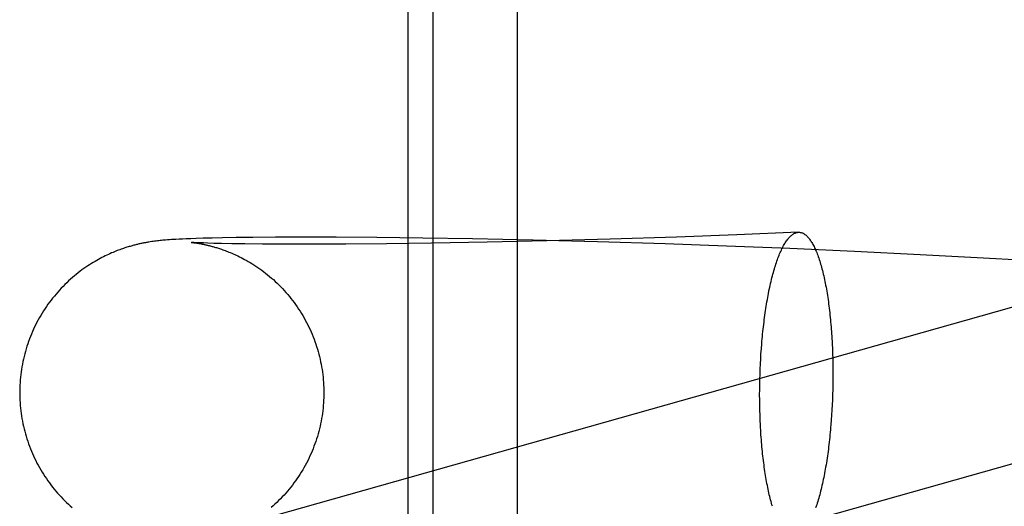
# Model space of a CAD drawing. Header units: inches. Extents: x 0 to 283, y 0 to 183.
# Tile 24 of 79: x 89.497 to 89.6232, y 100.918 to 100.9804. Entities that reach past the tile are written whole.
import ezdxf

# ---------------------------------------------------------------- set-up
doc = ezdxf.new("R2010")
doc.units = ezdxf.units.IN
doc.header["$LTSCALE"] = 15.583333
doc.header["$MEASUREMENT"] = 0
doc.linetypes.add('HIDDEN', pattern=[0.2, 0.1, -0.1])
doc.layers.add('DEFAULT_2', color=8, linetype='HIDDEN')

msp = doc.modelspace()

# ---------------------------------------------------------------- linework, layer by layer
at = {"layer": 'DEFAULT_2', "color": 8, "linetype": 'HIDDEN'}
for p, q in [((89.54671, 100.98203), (89.54671, 100.82578)), ((89.54992, 100.98203), (89.54992, 100.82578)), ((89.56073, 100.98203), (89.56073, 100.82578)), ((89.59681, 100.95312), (89.58892, 100.9528)), ((89.51369, 100.95189), (89.5135, 100.95186)), ((89.51388, 100.95192), (89.51369, 100.95189)), ((89.51407, 100.95195), (89.51388, 100.95192)), ((89.51425, 100.95197), (89.51407, 100.95195)), ((89.51444, 100.95199), (89.51425, 100.95197)), ((89.51462, 100.95202), (89.51444, 100.95199)), ((89.51479, 100.95204), (89.51462, 100.95202)), ((89.51497, 100.95206), (89.51479, 100.95204)), ((89.51514, 100.95207), (89.51497, 100.95206)), ((89.51531, 100.95209), (89.51514, 100.95207)), ((89.51547, 100.9521), (89.51531, 100.95209)), ((89.51564, 100.95212), (89.51547, 100.9521)), ((89.5159, 100.95214), (89.51564, 100.95212)), ((89.51615, 100.95216), (89.5159, 100.95214)), ((89.51642, 100.95218), (89.51615, 100.95216)), ((89.5167, 100.9522), (89.51642, 100.95218)), ((89.51699, 100.95221), (89.5167, 100.9522)), ((89.5174, 100.95224), (89.51699, 100.95221)), ((89.51783, 100.95226), (89.5174, 100.95224)), ((89.51829, 100.95228), (89.51783, 100.95226)), ((89.51891, 100.9523), (89.51829, 100.95228)), ((89.51959, 100.95233), (89.51891, 100.9523)), ((89.52048, 100.95235), (89.51959, 100.95233)), ((89.52164, 100.95238), (89.52048, 100.95235)), ((89.52297, 100.95241), (89.52164, 100.95238)), ((89.52473, 100.95244), (89.52297, 100.95241)), ((89.52684, 100.95247), (89.52473, 100.95244)), ((89.52977, 100.95249), (89.52684, 100.95247)), ((89.5331, 100.9525), (89.52977, 100.95249)), ((89.53753, 100.95249), (89.5331, 100.9525)), ((89.54277, 100.95245), (89.53753, 100.95249)), ((89.54866, 100.95238), (89.54277, 100.95245)), ((89.55501, 100.95228), (89.54866, 100.95238)), ((89.56278, 100.95212), (89.55501, 100.95228)), ((89.56455, 100.95202), (89.55689, 100.95184)), ((89.57103, 100.95191), (89.56278, 100.95212)), ((89.57267, 100.95224), (89.56455, 100.95202)), ((89.57971, 100.95164), (89.57103, 100.95191)), ((89.58119, 100.95251), (89.57267, 100.95224)), ((89.58892, 100.9528), (89.58119, 100.95251)), ((89.51896, 100.95182), (89.51895, 100.95182)), ((89.51895, 100.95182), (89.51895, 100.95182)), ((89.51896, 100.95182), (89.51898, 100.95182)), ((89.51899, 100.95182), (89.51901, 100.95182)), ((89.51902, 100.95181), (89.51905, 100.95181)), ((89.51916, 100.95181), (89.51907, 100.95181)), ((89.51907, 100.95181), (89.51913, 100.9518)), ((89.51913, 100.9518), (89.51919, 100.9518)), ((89.5193, 100.9518), (89.51916, 100.95181)), ((89.51919, 100.9518), (89.51927, 100.95179)), ((89.51927, 100.95179), (89.51936, 100.95178)), ((89.51947, 100.95179), (89.5193, 100.9518)), ((89.51936, 100.95178), (89.51945, 100.95176)), ((89.51945, 100.95176), (89.51956, 100.95175)), ((89.51975, 100.95178), (89.51947, 100.95179)), ((89.51956, 100.95175), (89.51967, 100.95173)), ((89.51967, 100.95173), (89.5198, 100.95171)), ((89.5201, 100.95176), (89.51975, 100.95178)), ((89.5198, 100.95171), (89.51993, 100.95169)), ((89.51993, 100.95169), (89.52007, 100.95167)), ((89.52053, 100.95175), (89.5201, 100.95176)), ((89.52106, 100.95173), (89.52053, 100.95175)), ((89.52185, 100.9517), (89.52106, 100.95173)), ((89.52282, 100.95168), (89.52185, 100.9517)), ((89.52417, 100.95165), (89.52282, 100.95168)), ((89.52581, 100.95163), (89.52417, 100.95165)), ((89.52807, 100.95161), (89.52581, 100.95163)), ((89.53083, 100.95159), (89.52807, 100.95161)), ((89.53426, 100.95159), (89.53083, 100.95159)), ((89.53877, 100.9516), (89.53426, 100.95159)), ((89.54401, 100.95164), (89.53877, 100.9516)), ((89.54976, 100.95172), (89.54401, 100.95164)), ((89.55689, 100.95184), (89.54976, 100.95172)), ((89.5876, 100.95136), (89.57971, 100.95164)), ((89.59572, 100.95104), (89.5876, 100.95136)), ((89.60402, 100.95067), (89.59572, 100.95104)), ((89.61244, 100.95025), (89.60402, 100.95067)), ((89.61973, 100.94986), (89.61244, 100.95025)), ((89.62704, 100.94943), (89.61973, 100.94986)), ((89.64341, 100.94892), (89.51425, 100.91249)), ((89.59201, 100.93754), (89.59206, 100.93819)), ((89.60114, 100.93884), (89.60117, 100.9382)), ((89.60117, 100.9382), (89.60119, 100.93756)), ((89.59194, 100.93625), (89.59197, 100.9369)), ((89.59197, 100.9369), (89.59201, 100.93754)), ((89.60119, 100.93756), (89.60121, 100.93691)), ((89.60121, 100.93691), (89.60123, 100.93626)), ((89.59189, 100.93494), (89.59191, 100.93559)), ((89.59191, 100.93559), (89.59194, 100.93625)), ((89.60123, 100.93626), (89.60123, 100.93561)), ((89.60123, 100.93561), (89.60124, 100.93495)), ((89.59185, 100.93362), (89.59187, 100.93428)), ((89.59187, 100.93428), (89.59189, 100.93494)), ((89.60124, 100.93495), (89.60123, 100.93429)), ((89.60123, 100.93429), (89.60123, 100.93364)), ((89.59184, 100.9323), (89.59185, 100.93296)), ((89.59185, 100.93296), (89.59185, 100.93362)), ((89.60121, 100.93298), (89.60119, 100.93232)), ((89.60123, 100.93364), (89.60121, 100.93298)), ((89.59185, 100.93165), (89.59184, 100.9323)), ((89.60117, 100.93166), (89.60114, 100.93101)), ((89.60119, 100.93232), (89.60117, 100.93166)), ((89.59185, 100.93099), (89.59185, 100.93165)), ((89.59187, 100.93034), (89.59185, 100.93099)), ((89.60114, 100.93101), (89.60111, 100.93036)), ((89.64865, 100.93035), (89.51956, 100.89394)), ((89.59189, 100.92969), (89.59187, 100.93034)), ((89.59191, 100.92905), (89.59189, 100.92969)), ((89.60107, 100.92971), (89.60102, 100.92907)), ((89.60111, 100.93036), (89.60107, 100.92971)), ((89.59194, 100.92841), (89.59191, 100.92905))]:
    msp.add_line(p, q, dxfattribs=at)
for points in [[(89.59206, 100.93819), (89.59211, 100.93882), (89.59214, 100.93914), (89.59216, 100.93946), (89.59219, 100.93977), (89.59222, 100.94008), (89.59226, 100.94039), (89.59229, 100.9407), (89.59232, 100.94101), (89.59236, 100.94131), (89.5924, 100.94161), (89.59243, 100.94191), (89.59247, 100.94221), (89.59251, 100.9425), (89.59255, 100.94279), (89.5926, 100.94308), (89.59264, 100.94337), (89.59268, 100.94365), (89.59273, 100.94393), (89.59278, 100.94421), (89.59283, 100.94449), (89.59287, 100.94476), (89.59292, 100.94503), (89.59298, 100.94529), (89.59303, 100.94556), (89.59308, 100.94581), (89.59314, 100.94607), (89.59319, 100.94632), (89.59325, 100.94657), (89.5933, 100.94681), (89.59336, 100.94705), (89.59342, 100.94729), (89.59348, 100.94752), (89.59354, 100.94775), (89.5936, 100.94798), (89.59366, 100.9482), (89.59373, 100.94842), (89.59379, 100.94863), (89.59386, 100.94884), (89.59392, 100.94904), (89.59399, 100.94924), (89.59406, 100.94944), (89.59412, 100.94963), (89.59419, 100.94981), (89.59426, 100.94999), (89.59433, 100.95017), (89.5944, 100.95034), (89.59447, 100.95051), (89.59454, 100.95067), (89.59462, 100.95083), (89.59469, 100.95098), (89.59476, 100.95113), (89.59483, 100.95127), (89.59491, 100.95141), (89.59498, 100.95154), (89.59506, 100.95167), (89.59513, 100.95179), (89.59521, 100.95191), (89.59529, 100.95202), (89.59536, 100.95213), (89.59544, 100.95223), (89.59552, 100.95232), (89.59559, 100.95242), (89.59567, 100.9525), (89.59575, 100.95258), (89.59583, 100.95266), (89.59591, 100.95272), (89.59599, 100.95279), (89.59606, 100.95285), (89.59614, 100.9529), (89.59622, 100.95295), (89.5963, 100.95299), (89.59638, 100.95302), (89.59646, 100.95305), (89.59654, 100.95308), (89.59662, 100.9531), (89.5967, 100.95311), (89.59678, 100.95312), (89.59681, 100.95312)], [(89.59681, 100.95312), (89.59686, 100.95313), (89.59694, 100.95312), (89.59702, 100.95311), (89.59709, 100.9531), (89.59717, 100.95308), (89.59725, 100.95306), (89.59733, 100.95303), (89.59741, 100.95299), (89.59749, 100.95295), (89.59756, 100.9529), (89.59764, 100.95285), (89.59772, 100.95279), (89.59779, 100.95273), (89.59787, 100.95266), (89.59795, 100.95258), (89.59802, 100.9525), (89.5981, 100.95242), (89.59817, 100.95233), (89.59825, 100.95223), (89.59832, 100.95213), (89.59839, 100.95203), (89.59846, 100.95191), (89.59854, 100.9518), (89.59861, 100.95168), (89.59868, 100.95155), (89.59875, 100.95142), (89.59882, 100.95128), (89.59889, 100.95114), (89.59896, 100.95099), (89.59902, 100.95084), (89.59909, 100.95068), (89.59916, 100.95052), (89.59922, 100.95035), (89.59929, 100.95018), (89.59935, 100.95), (89.59941, 100.94982), (89.59948, 100.94964), (89.59954, 100.94944), (89.5996, 100.94925), (89.59966, 100.94905), (89.59972, 100.94885), (89.59978, 100.94864), (89.59983, 100.94843), (89.59989, 100.94821), (89.59994, 100.94799), (89.6, 100.94777), (89.60005, 100.94754), (89.6001, 100.9473), (89.60015, 100.94707), (89.60021, 100.94683), (89.60025, 100.94658), (89.6003, 100.94633), (89.60035, 100.94608), (89.6004, 100.94583), (89.60044, 100.94557), (89.60048, 100.94531), (89.60053, 100.94504), (89.60057, 100.94477), (89.60061, 100.9445), (89.60065, 100.94423), (89.60068, 100.94395), (89.60072, 100.94367), (89.60076, 100.94338), (89.60079, 100.9431), (89.60082, 100.94281), (89.60086, 100.94252), (89.60089, 100.94222), (89.60092, 100.94192), (89.60094, 100.94163), (89.60097, 100.94132), (89.601, 100.94102), (89.60102, 100.94071), (89.60104, 100.94041), (89.60107, 100.9401), (89.60109, 100.93979), (89.60111, 100.93947), (89.60112, 100.93916), (89.60114, 100.93884)], [(89.5135, 100.95186), (89.5134, 100.95184), (89.5133, 100.95183), (89.5132, 100.95181), (89.5131, 100.95179), (89.513, 100.95177), (89.51289, 100.95175), (89.51279, 100.95173), (89.51269, 100.95171), (89.51258, 100.95169), (89.51248, 100.95167), (89.51237, 100.95164), (89.51227, 100.95162), (89.51216, 100.95159), (89.51205, 100.95157), (89.51194, 100.95154), (89.51183, 100.95152), (89.51172, 100.95149), (89.5116, 100.95146), (89.51148, 100.95143), (89.51136, 100.95139), (89.51124, 100.95136), (89.51111, 100.95132), (89.51098, 100.95128), (89.51085, 100.95124), (89.51071, 100.9512), (89.51057, 100.95116), (89.51043, 100.95111), (89.51028, 100.95106), (89.51012, 100.95101), (89.50996, 100.95095), (89.5098, 100.95089), (89.50963, 100.95083), (89.50946, 100.95077), (89.50928, 100.9507), (89.5091, 100.95062), (89.50892, 100.95055), (89.50873, 100.95047), (89.50853, 100.95038), (89.50833, 100.95029), (89.50813, 100.9502), (89.50792, 100.9501), (89.50771, 100.94999), (89.5075, 100.94988), (89.50728, 100.94977), (89.50706, 100.94965), (89.50684, 100.94952), (89.50661, 100.94939), (89.50638, 100.94926), (89.50615, 100.94911), (89.50591, 100.94896), (89.50567, 100.94881), (89.50543, 100.94865), (89.50519, 100.94848), (89.50494, 100.9483), (89.5047, 100.94812), (89.50445, 100.94793), (89.5042, 100.94773), (89.50396, 100.94753), (89.50371, 100.94732), (89.50346, 100.9471), (89.50322, 100.94688), (89.50298, 100.94666), (89.50274, 100.94643), (89.50251, 100.94619), (89.50228, 100.94595), (89.50205, 100.94571), (89.50183, 100.94546), (89.50161, 100.94521), (89.5014, 100.94495), (89.50118, 100.94469), (89.50098, 100.94443), (89.50078, 100.94416), (89.50058, 100.94389), (89.50039, 100.94362), (89.5002, 100.94334), (89.50002, 100.94306), (89.49984, 100.94277), (89.49966, 100.94248), (89.4995, 100.94219), (89.49933, 100.9419), (89.49917, 100.9416), (89.49902, 100.94131), (89.49887, 100.941), (89.49873, 100.9407), (89.49859, 100.94039), (89.49846, 100.94008), (89.49833, 100.93977), (89.49821, 100.93946), (89.49809, 100.93914), (89.49798, 100.93883), (89.49788, 100.93851), (89.49778, 100.93819), (89.49768, 100.93786), (89.4976, 100.93754), (89.49751, 100.93721), (89.49744, 100.93688), (89.49736, 100.93656), (89.4973, 100.93623), (89.49724, 100.93589), (89.49718, 100.93556), (89.49713, 100.93523), (89.49709, 100.9349), (89.49705, 100.93456), (89.49702, 100.93423), (89.497, 100.93389), (89.49698, 100.93355), (89.49696, 100.93322), (89.49695, 100.93288), (89.49695, 100.93257)], [(89.51905, 100.95181), (89.519, 100.95182), (89.51898, 100.95182)], [(89.52007, 100.95167), (89.52022, 100.95164), (89.52029, 100.95162), (89.52037, 100.95161), (89.52045, 100.95159), (89.52053, 100.95158), (89.52061, 100.95156), (89.52069, 100.95154), (89.52078, 100.95152), (89.52086, 100.95151), (89.52095, 100.95149), (89.52104, 100.95146), (89.52113, 100.95144), (89.52123, 100.95142), (89.52132, 100.9514), (89.52142, 100.95137), (89.52152, 100.95134), (89.52163, 100.95132), (89.52173, 100.95129), (89.52184, 100.95126), (89.52195, 100.95122), (89.52207, 100.95119), (89.52219, 100.95116), (89.52231, 100.95112), (89.52244, 100.95108), (89.52257, 100.95104), (89.5227, 100.95099), (89.52284, 100.95094), (89.52299, 100.95089), (89.52314, 100.95084), (89.52329, 100.95078), (89.52345, 100.95072), (89.52361, 100.95066), (89.52378, 100.95059), (89.52396, 100.95052), (89.52414, 100.95045), (89.52432, 100.95037), (89.52452, 100.95028), (89.52471, 100.95019), (89.52492, 100.95009), (89.52512, 100.94999), (89.52534, 100.94989), (89.52556, 100.94977), (89.52578, 100.94965), (89.52601, 100.94953), (89.52625, 100.94939), (89.52649, 100.94925), (89.52674, 100.9491), (89.52698, 100.94894), (89.52723, 100.94878), (89.52749, 100.94861), (89.52774, 100.94844), (89.52799, 100.94825), (89.52824, 100.94807), (89.52849, 100.94787), (89.52874, 100.94767), (89.52899, 100.94747), (89.52924, 100.94726), (89.52948, 100.94705), (89.52972, 100.94683), (89.52996, 100.9466), (89.5302, 100.94637), (89.53043, 100.94614), (89.53066, 100.9459), (89.53088, 100.94566), (89.5311, 100.94541), (89.53132, 100.94516), (89.53153, 100.9449), (89.53174, 100.94464), (89.53195, 100.94438), (89.53215, 100.94412), (89.53234, 100.94385), (89.53254, 100.94357), (89.53272, 100.94329), (89.5329, 100.94301), (89.53308, 100.94273), (89.53325, 100.94244), (89.53342, 100.94216), (89.53358, 100.94186), (89.53374, 100.94157), (89.53389, 100.94127), (89.53404, 100.94097), (89.53418, 100.94067), (89.53432, 100.94036), (89.53445, 100.94005), (89.53458, 100.93974), (89.5347, 100.93943), (89.53482, 100.93912), (89.53493, 100.9388), (89.53503, 100.93848), (89.53513, 100.93816), (89.53522, 100.93784), (89.53531, 100.93752), (89.53539, 100.93719), (89.53547, 100.93687), (89.53554, 100.93654), (89.53561, 100.93621), (89.53567, 100.93588), (89.53572, 100.93555), (89.53577, 100.93522), (89.53581, 100.93489), (89.53585, 100.93455), (89.53588, 100.93422), (89.53591, 100.93389), (89.53593, 100.93355), (89.53594, 100.93322), (89.53595, 100.93288), (89.53595, 100.93257)], [(89.49695, 100.93257), (89.49695, 100.93226), (89.49696, 100.93193), (89.49698, 100.93159), (89.497, 100.93126), (89.49702, 100.93092), (89.49705, 100.93059), (89.49709, 100.93026), (89.49713, 100.92992), (89.49718, 100.92959), (89.49724, 100.92926), (89.4973, 100.92893), (89.49736, 100.9286), (89.49743, 100.92827), (89.49751, 100.92795), (89.49759, 100.92762), (89.49768, 100.9273), (89.49777, 100.92698), (89.49787, 100.92666), (89.49798, 100.92634), (89.49809, 100.92602), (89.4982, 100.92571), (89.49833, 100.92539), (89.49845, 100.92508), (89.49858, 100.92477), (89.49872, 100.92447), (89.49886, 100.92416), (89.49901, 100.92386), (89.49916, 100.92356), (89.49932, 100.92327), (89.49948, 100.92298), (89.49965, 100.92269), (89.49982, 100.9224), (89.5, 100.92212), (89.50018, 100.92183), (89.50037, 100.92156), (89.50056, 100.92128), (89.50076, 100.92101), (89.50096, 100.92075), (89.50116, 100.92048), (89.50137, 100.92022), (89.50159, 100.91997), (89.5018, 100.91971), (89.50203, 100.91947), (89.50225, 100.91922), (89.50248, 100.91899), (89.50271, 100.91875), (89.50295, 100.91852), (89.50319, 100.9183), (89.50343, 100.91807), (89.50367, 100.91786)], [(89.53595, 100.93257), (89.53595, 100.93227), (89.53594, 100.93193), (89.53593, 100.93159), (89.53591, 100.93126), (89.53588, 100.93092), (89.53585, 100.93059), (89.53581, 100.93025), (89.53577, 100.92992), (89.53572, 100.92959), (89.53567, 100.92926), (89.53561, 100.92893), (89.53554, 100.9286), (89.53547, 100.92827), (89.53539, 100.92794), (89.53531, 100.92761), (89.53522, 100.92729), (89.53512, 100.92697), (89.53502, 100.92665), (89.53492, 100.92633), (89.53481, 100.92601), (89.53469, 100.9257), (89.53457, 100.92538), (89.53444, 100.92507), (89.53431, 100.92476), (89.53417, 100.92446), (89.53403, 100.92415), (89.53388, 100.92385), (89.53373, 100.92355), (89.53357, 100.92326), (89.5334, 100.92296), (89.53324, 100.92267), (89.53306, 100.92239), (89.53288, 100.9221), (89.5327, 100.92182), (89.53251, 100.92154), (89.53232, 100.92127), (89.53212, 100.921), (89.53192, 100.92073), (89.53171, 100.92047), (89.5315, 100.92021), (89.53129, 100.91995), (89.53107, 100.9197), (89.53085, 100.91945), (89.53062, 100.91921), (89.53039, 100.91897), (89.53016, 100.91874), (89.52992, 100.91851), (89.52968, 100.91829), (89.52944, 100.91807), (89.5292, 100.91785)], [(89.59348, 100.91801), (89.59342, 100.9182), (89.59336, 100.91841), (89.5933, 100.91862), (89.59325, 100.91883), (89.59319, 100.91905), (89.59314, 100.91927), (89.59308, 100.91949), (89.59303, 100.91972), (89.59298, 100.91995), (89.59292, 100.92019), (89.59287, 100.92043), (89.59283, 100.92067), (89.59278, 100.92092), (89.59273, 100.92117), (89.59268, 100.92143), (89.59264, 100.92169), (89.5926, 100.92195), (89.59255, 100.92221), (89.59251, 100.92248), (89.59247, 100.92275), (89.59243, 100.92303), (89.5924, 100.92331), (89.59236, 100.92359), (89.59232, 100.92387), (89.59229, 100.92416), (89.59226, 100.92445), (89.59222, 100.92474), (89.59219, 100.92503), (89.59216, 100.92533), (89.59214, 100.92563), (89.59211, 100.92593), (89.59208, 100.92623), (89.59206, 100.92654), (89.59204, 100.92685), (89.59201, 100.92716), (89.59199, 100.92747), (89.59197, 100.92778), (89.59196, 100.9281), (89.59194, 100.92841)], [(89.60102, 100.92907), (89.60097, 100.92843), (89.60094, 100.92811), (89.60092, 100.9278), (89.60089, 100.92749), (89.60086, 100.92717), (89.60082, 100.92686), (89.60079, 100.92656), (89.60076, 100.92625), (89.60072, 100.92595), (89.60068, 100.92565), (89.60065, 100.92535), (89.60061, 100.92505), (89.60057, 100.92475), (89.60053, 100.92446), (89.60048, 100.92417), (89.60044, 100.92389), (89.6004, 100.9236), (89.60035, 100.92332), (89.6003, 100.92304), (89.60025, 100.92277), (89.60021, 100.9225), (89.60015, 100.92223), (89.6001, 100.92196), (89.60005, 100.9217), (89.6, 100.92144), (89.59994, 100.92119), (89.59989, 100.92093), (89.59983, 100.92069), (89.59978, 100.92044), (89.59972, 100.9202), (89.59966, 100.91996), (89.5996, 100.91973), (89.59954, 100.9195), (89.59948, 100.91928), (89.59941, 100.91906), (89.59935, 100.91884), (89.59929, 100.91863), (89.59922, 100.91842), (89.59916, 100.91821), (89.59909, 100.91802), (89.59902, 100.91782)]]:
    msp.add_lwpolyline(points, dxfattribs=at)

doc.saveas('drawing.dxf')
